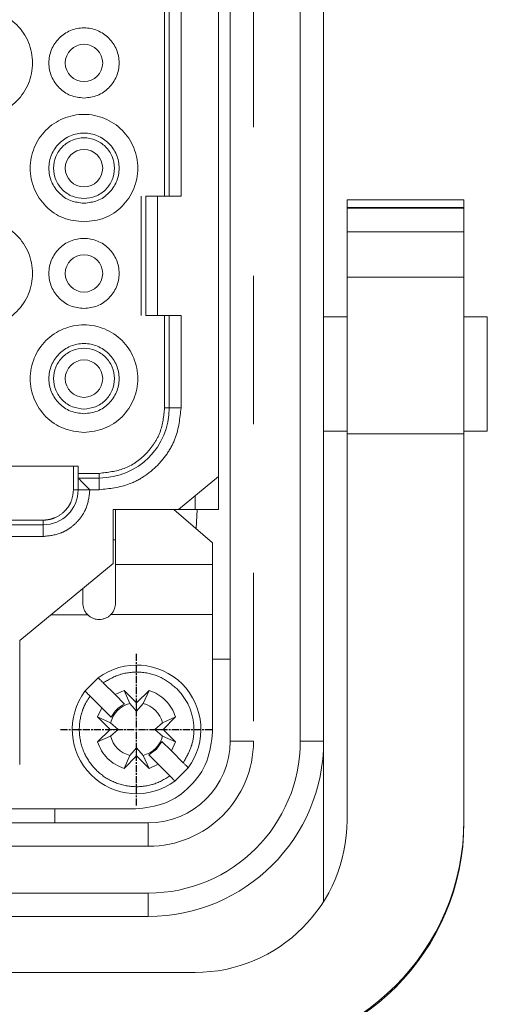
# Model space of a CAD drawing. Header units: millimetres. Extents: x 2665 to 40538, y 289 to 6965.
# Tile 55 of 68: x 10585 to 10625, y 3875 to 3959. Entities that reach past the tile are written whole.
import ezdxf

# ---------------------------------------------------------------- set-up
doc = ezdxf.new("R2010")
doc.units = ezdxf.units.MM
doc.header["$LTSCALE"] = 10
for name, pattern in [('AM_ISO08W050x2', [9, 6, -0.75, 1.5, -0.75]), ('CENTER2', [1.125, 0.75, -0.125, 0.125, -0.125]), ('PHANTOM', [12.7, 6.35, -1.27, 1.27, -1.27, 1.27, -1.27])]:
    doc.linetypes.add(name, pattern=pattern)
doc.layers.add('CEN', color=1, linetype='CENTER2', lineweight=25)
doc.layers.add('LineThick', color=7, linetype='Continuous', lineweight=13)

# ---------------------------------------------------------------- blocks, each defined once
blk = doc.blocks.new('ADSFASDF')
at = {"layer": 'CEN', "linetype": 'AM_ISO08W050x2', "ltscale": 0.01}
for p, q in [((5733.174, -11481.647), (5733.174, -11468.65)), ((5726.675, -11475.149), (5739.672, -11475.149))]:
    blk.add_line(p, q, dxfattribs=at)
blk = doc.blocks.new('VIEW CCC')
at = {"color": 7, "linetype": 'Continuous', "lineweight": 15}
for p, q in [((53919.544, 1081.98), (53919.544, 1197.98)), ((53927.544, 1197.98), (53927.544, 1081.98)), ((53918.544, 1104.605), (53918.544, 1175.355)), ((53914.344, 1151.38), (53914.344, 1128.58)), ((53918.544, 1138.93), (53918.544, 1138.93)), ((53912.344, 1128.58), (53912.344, 1118.38)), ((53915.344, 1128.58), (53913.344, 1128.58)), ((53939.544, 1128.279), (53929.544, 1128.279)), ((53929.544, 1128.279), (53929.544, 1128.276)), ((53939.544, 1128.276), (53929.544, 1128.276)), ((53929.544, 1127.628), (53929.544, 1128.276)), ((53929.544, 1127.628), (53939.544, 1127.628)), ((53929.544, 1127.628), (53929.544, 1127.56)), ((53939.544, 1128.276), (53939.544, 1128.279)), ((53939.544, 1128.276), (53939.544, 1127.628)), ((53939.544, 1127.56), (53939.544, 1127.628)), ((53929.544, 1127.56), (53939.544, 1127.56)), ((53929.544, 1127.56), (53929.544, 1127.546)), ((53939.544, 1127.546), (53929.544, 1127.546)), ((53929.544, 1125.534), (53929.544, 1127.546)), ((53939.544, 1127.546), (53939.544, 1127.56)), ((53939.544, 1127.546), (53939.544, 1125.534)), ((53929.544, 1125.534), (53939.544, 1125.534)), ((53929.544, 1121.658), (53929.544, 1125.534)), ((53939.544, 1125.534), (53939.544, 1121.658)), ((53939.544, 1121.658), (53929.544, 1121.658)), ((53929.544, 1108.267), (53929.544, 1121.658)), ((53939.544, 1108.267), (53939.544, 1121.658)), ((53913.344, 1118.38), (53915.344, 1118.38)), ((53914.344, 1118.38), (53914.344, 1110.48)), ((53929.544, 1118.28), (53927.544, 1118.28)), ((53941.544, 1118.28), (53939.544, 1118.28)), ((53941.544, 1108.48), (53941.544, 1118.28)), ((53927.544, 1108.48), (53929.544, 1108.48)), ((53929.544, 1108.267), (53929.544, 1075.211)), ((53939.544, 1108.267), (53929.544, 1108.267)), ((53939.544, 1108.48), (53941.544, 1108.48)), ((53939.544, 1075.211), (53939.544, 1108.267)), ((53862.544, 1105.48), (53906.544, 1105.48)), ((53906.544, 1105.48), (53906.544, 1104.88)), ((53908.344, 1104.48), (53906.544, 1104.48)), ((53906.544, 1104.48), (53906.544, 1103.48)), ((53915.12, 1101.78), (53918.544, 1104.605)), ((53918.544, 1101.78), (53918.544, 1104.605)), ((53909.544, 1101.78), (53915.12, 1101.78)), ((53909.544, 1097.18), (53909.544, 1101.78)), ((53909.744, 1101.78), (53909.744, 1097.079)), ((53918.044, 1098.946), (53914.744, 1101.78)), ((53916.544, 1101.78), (53915.12, 1101.78)), ((53918.544, 1101.78), (53916.544, 1101.78)), ((53916.627, 1100.163), (53916.73, 1101.78)), ((53903.544, 1100.48), (53898.544, 1100.48)), ((53909.544, 1099.18), (53909.744, 1099.18)), ((53918.044, 1097.079), (53918.044, 1098.946)), ((53901.544, 1090.58), (53909.544, 1097.18)), ((53918.044, 1082.78), (53918.044, 1092.797)), ((53901.544, 1079.98), (53901.544, 1090.58)), ((53919.544, 1088.98), (53918.044, 1088.98)), ((53907.131, 1086.262), (53908.262, 1087.393)), ((53908.692, 1086.964), (53909.701, 1085.955)), ((53908.569, 1084.823), (53907.56, 1085.832)), ((53909.701, 1085.955), (53910.475, 1086.312)), ((53909.701, 1085.955), (53910.508, 1085.148)), ((53910.475, 1086.312), (53911.544, 1085.243)), ((53910.475, 1086.312), (53910.98, 1085.204)), ((53911.544, 1085.243), (53912.614, 1086.312)), ((53912.108, 1085.204), (53912.614, 1086.312)), ((53908.212, 1084.049), (53908.569, 1084.823)), ((53909.376, 1084.016), (53908.569, 1084.823)), ((53910.98, 1085.204), (53911.544, 1084.543)), ((53911.544, 1085.243), (53911.544, 1084.543)), ((53911.544, 1084.543), (53912.108, 1085.204)), ((53909.282, 1082.98), (53908.212, 1084.049)), ((53909.32, 1083.544), (53908.212, 1084.049)), ((53914.877, 1084.049), (53913.768, 1083.544)), ((53914.877, 1084.049), (53913.807, 1082.98)), ((53908.212, 1081.91), (53909.282, 1082.98)), ((53909.282, 1082.98), (53909.981, 1082.98)), ((53909.981, 1082.98), (53909.32, 1083.544)), ((53909.32, 1082.415), (53909.981, 1082.98)), ((53913.768, 1083.544), (53913.107, 1082.98)), ((53913.107, 1082.98), (53913.768, 1082.415)), ((53913.807, 1082.98), (53913.107, 1082.98)), ((53913.807, 1082.98), (53914.877, 1081.91)), ((53908.212, 1081.91), (53909.32, 1082.415)), ((53913.768, 1082.415), (53914.877, 1081.91)), ((53911.544, 1081.417), (53910.98, 1080.756)), ((53911.544, 1080.717), (53911.544, 1081.417)), ((53912.108, 1080.756), (53911.544, 1081.417)), ((53912.581, 1080.812), (53913.244, 1081.281)), ((53913.244, 1081.281), (53913.712, 1081.943)), ((53913.712, 1081.943), (53914.519, 1081.136)), ((53914.877, 1081.91), (53914.519, 1081.136)), ((53927.544, 1068.273), (53927.544, 1081.98)), ((53910.98, 1080.756), (53910.475, 1079.647)), ((53911.544, 1080.717), (53910.475, 1079.647)), ((53912.614, 1079.647), (53911.544, 1080.717)), ((53912.614, 1079.647), (53912.108, 1080.756)), ((53913.388, 1080.005), (53912.581, 1080.812)), ((53914.519, 1081.136), (53915.528, 1080.127)), ((53913.388, 1080.005), (53912.614, 1079.647)), ((53914.397, 1078.996), (53913.388, 1080.005)), ((53915.958, 1079.698), (53914.826, 1078.566)), ((53898.844, 1076.18), (53911.444, 1076.18)), ((53904.544, 1076.18), (53904.544, 1074.98)), ((53856.544, 1074.98), (53912.544, 1074.98)), ((53939.544, 1075.017), (53939.544, 1075.211)), ((53912.544, 1066.98), (53856.544, 1066.98)), ((53916.544, 1062.193), (53852.544, 1062.193))]:
    blk.add_line(p, q, dxfattribs=at)
at = {"color": 8, "linetype": 'PHANTOM', "lineweight": 0}
for p, q in [((53921.544, 1197.98), (53921.544, 1081.98)), ((53925.544, 1081.98), (53925.544, 1197.98)), ((53913.944, 1128.58), (53913.944, 1151.38)), ((53915.344, 1151.38), (53915.344, 1128.58)), ((53911.944, 1118.38), (53911.944, 1128.58)), ((53913.344, 1128.58), (53913.344, 1118.38)), ((53913.944, 1110.48), (53913.944, 1118.38)), ((53915.344, 1118.38), (53915.344, 1110.48)), ((53914.344, 1110.48), (53913.944, 1110.48)), ((53915.344, 1110.48), (53914.344, 1110.48)), ((53906.144, 1105.48), (53906.144, 1103.48)), ((53908.344, 1104.88), (53906.544, 1104.88)), ((53908.344, 1104.88), (53908.344, 1104.48)), ((53908.344, 1103.48), (53908.344, 1104.48)), ((53906.544, 1103.48), (53906.144, 1103.48)), ((53907.544, 1103.48), (53906.544, 1103.48)), ((53908.344, 1103.48), (53907.544, 1103.48)), ((53916.544, 1102.955), (53916.544, 1101.78)), ((53903.544, 1100.88), (53898.544, 1100.88)), ((53903.544, 1100.88), (53903.544, 1100.48)), ((53903.544, 1099.48), (53903.544, 1100.48)), ((53903.544, 1099.48), (53898.544, 1099.48)), ((53909.744, 1097.079), (53918.044, 1097.079)), ((53907.36, 1092.781), (53904.211, 1092.78)), ((53918.044, 1092.797), (53909.346, 1092.799)), ((53921.544, 1081.98), (53919.544, 1081.98)), ((53925.544, 1081.98), (53927.544, 1081.98)), ((53912.544, 1072.98), (53912.544, 1074.98)), ((53912.544, 1072.98), (53856.544, 1072.98)), ((53856.544, 1068.98), (53912.544, 1068.98)), ((53912.544, 1068.98), (53912.544, 1066.98))]:
    blk.add_line(p, q, dxfattribs=at)
at = {"color": 7, "linetype": 'Continuous', "lineweight": 15, "flags": 128}
blk.add_lwpolyline([(53906.544, 1104.48), (53906.559, 1104.465), (53906.605, 1104.42), (53906.678, 1104.346), (53906.778, 1104.246), (53906.901, 1104.123), (53907.044, 1103.98), (53907.202, 1103.822), (53907.371, 1103.653), (53907.544, 1103.48)], dxfattribs=at)
at = {"color": 7, "linetype": 'Continuous', "lineweight": 15}
for centre in [(53907.044, 1139.98), (53907.044, 1130.98), (53907.044, 1121.98), (53907.044, 1112.98)]:
    blk.add_circle(centre, 1.6, dxfattribs=at)
for centre, radius, start, end in [((53908.344, 1110.48), 6, 270, 0), ((53903.544, 1103.48), 3, 270, 0), ((53911.544, 1082.98), 5.5, 323.3636, 126.6364), ((53911.544, 1082.98), 5.5, 143.3636, 306.6364), ((53911.544, 1082.98), 2.294, 104.23528, 165.76472), ((53911.544, 1082.98), 2.294, 14.23528, 75.76472), ((53911.544, 1082.98), 2.294, 194.23528, 255.76472), ((53911.544, 1082.98), 2.294, 284.23528, 345.76472), ((53912.544, 1081.98), 7, 270, 0), ((53912.544, 1081.98), 15, 270, 0)]:
    blk.add_arc(centre, radius, start, end, dxfattribs=at)
at = {"color": 8, "linetype": 'PHANTOM', "lineweight": 0}
for radius in [9, 13]:
    blk.add_arc((53912.544, 1081.98), radius, 270, 0, dxfattribs=at)
at = {"color": 7, "linetype": 'Continuous', "lineweight": 15}
for centre, major_axis, ratio, start_param, end_param in [((53916.544, 1075.211), (0, 13.018), 0.99859, 3.141593, 4.712389), ((53919.544, 1075.211), (0, 20.028), 0.99859, 3.141593, 4.712389), ((53919.544, 1075.017), (20, 0), 0.996884, 4.712389, 6.283185)]:
    blk.add_ellipse(centre, major_axis=major_axis, ratio=ratio, start_param=start_param, end_param=end_param, dxfattribs=at)
for points, knots in [([(53898.044, 1135.38), (53898.646, 1135.449), (53899.85, 1135.587), (53901.382, 1136.651), (53902.405, 1138.171), (53902.764, 1139.98), (53902.405, 1141.786), (53901.382, 1143.317), (53899.85, 1144.34), (53898.044, 1144.7), (53896.238, 1144.34), (53894.707, 1143.317), (53893.684, 1141.786), (53893.325, 1139.98), (53893.684, 1138.171), (53894.707, 1136.651), (53896.238, 1135.587), (53897.442, 1135.449), (53898.044, 1135.38)], [0, 0, 0, 0, 0.0625, 0.125, 0.187498, 0.249999, 0.3125, 0.375001, 0.437499, 0.499999, 0.5625, 0.624999, 0.6875, 0.750001, 0.812501, 0.874999, 0.9375, 1, 1, 1, 1]), ([(53907.044, 1136.98), (53907.437, 1137.025), (53908.222, 1137.115), (53909.221, 1137.809), (53909.888, 1138.8), (53910.122, 1139.98), (53909.888, 1141.158), (53909.221, 1142.156), (53908.222, 1142.824), (53907.044, 1143.058), (53905.866, 1142.824), (53904.868, 1142.156), (53904.2, 1141.158), (53903.966, 1139.98), (53904.201, 1138.8), (53904.868, 1137.809), (53905.866, 1137.115), (53906.652, 1137.025), (53907.044, 1136.98)], [0, 0, 0, 0, 0.062501, 0.125, 0.187503, 0.25, 0.312503, 0.375001, 0.4375, 0.500001, 0.562501, 0.625, 0.687498, 0.750001, 0.812497, 0.875001, 0.9375, 1, 1, 1, 1]), ([(53907.044, 1126.38), (53907.646, 1126.449), (53908.85, 1126.587), (53910.382, 1127.651), (53911.405, 1129.171), (53911.764, 1130.98), (53911.405, 1132.786), (53910.382, 1134.317), (53908.85, 1135.34), (53907.044, 1135.699), (53905.238, 1135.34), (53903.707, 1134.317), (53902.684, 1132.786), (53902.325, 1130.98), (53902.684, 1129.171), (53903.707, 1127.651), (53905.238, 1126.587), (53906.442, 1126.449), (53907.044, 1126.38)], [0, 0, 0, 0, 0.0624999, 0.1250006, 0.1875017, 0.2500023, 0.3124989, 0.3749999, 0.4375006, 0.5000005, 0.5624999, 0.6250006, 0.6875017, 0.7499982, 0.8124989, 0.8749999, 0.9375006, 1, 1, 1, 1]), ([(53907.044, 1127.98), (53906.652, 1128.025), (53905.866, 1128.115), (53904.868, 1128.809), (53904.2, 1129.8), (53903.966, 1130.98), (53904.201, 1132.158), (53904.868, 1133.156), (53905.866, 1133.824), (53907.044, 1134.058), (53908.222, 1133.824), (53909.221, 1133.156), (53909.888, 1132.158), (53910.122, 1130.98), (53909.888, 1129.8), (53909.221, 1128.809), (53908.222, 1128.115), (53907.437, 1128.025), (53907.044, 1127.98)], [0, 0, 0, 0, 0.062499, 0.125001, 0.187499, 0.250002, 0.312498, 0.375001, 0.4375, 0.499999, 0.562499, 0.624998, 0.687501, 0.749997, 0.8125, 0.874998, 0.9375, 1, 1, 1, 1]), ([(53907.044, 1128.38), (53906.704, 1128.419), (53906.023, 1128.497), (53905.158, 1129.098), (53904.58, 1129.958), (53904.377, 1130.98), (53904.58, 1132.001), (53905.158, 1132.866), (53906.023, 1133.444), (53907.044, 1133.647), (53908.065, 1133.444), (53908.931, 1132.866), (53909.509, 1132.001), (53909.712, 1130.98), (53909.509, 1129.958), (53908.931, 1129.098), (53908.065, 1128.497), (53907.385, 1128.419), (53907.044, 1128.38)], [0, 0, 0, 0, 0.062499, 0.124999, 0.1875, 0.250003, 0.312499, 0.375, 0.437501, 0.499999, 0.562499, 0.624999, 0.6875, 0.749996, 0.812499, 0.875, 0.937501, 1, 1, 1, 1]), ([(53913.344, 1128.58), (53913.213, 1128.58), (53912.951, 1128.58), (53912.621, 1128.58), (53912.389, 1128.58), (53912.359, 1128.58), (53912.344, 1128.58)], [0, 0, 0, 0, 0.250001, 0.499984, 0.750014, 1, 1, 1, 1]), ([(53898.044, 1117.38), (53898.646, 1117.449), (53899.85, 1117.587), (53901.382, 1118.651), (53902.405, 1120.171), (53902.764, 1121.98), (53902.405, 1123.786), (53901.382, 1125.317), (53899.85, 1126.34), (53898.044, 1126.7), (53896.238, 1126.34), (53894.707, 1125.317), (53893.684, 1123.786), (53893.325, 1121.98), (53893.684, 1120.171), (53894.707, 1118.651), (53896.238, 1117.587), (53897.442, 1117.449), (53898.044, 1117.38)], [0, 0, 0, 0, 0.0625, 0.125, 0.187498, 0.249999, 0.3125, 0.375001, 0.437499, 0.499999, 0.5625, 0.624999, 0.6875, 0.750001, 0.812501, 0.874999, 0.9375, 1, 1, 1, 1]), ([(53907.044, 1118.98), (53907.437, 1119.025), (53908.222, 1119.115), (53909.221, 1119.809), (53909.888, 1120.8), (53910.122, 1121.98), (53909.888, 1123.158), (53909.221, 1124.156), (53908.222, 1124.823), (53907.044, 1125.058), (53905.866, 1124.823), (53904.868, 1124.156), (53904.2, 1123.158), (53903.966, 1121.98), (53904.201, 1120.8), (53904.868, 1119.809), (53905.866, 1119.115), (53906.652, 1119.025), (53907.044, 1118.98)], [0, 0, 0, 0, 0.062501, 0.125, 0.187503, 0.25, 0.312503, 0.375001, 0.4375, 0.500001, 0.562501, 0.625, 0.687498, 0.750001, 0.812497, 0.875001, 0.9375, 1, 1, 1, 1]), ([(53912.344, 1118.38), (53912.359, 1118.38), (53912.389, 1118.38), (53912.621, 1118.38), (53912.951, 1118.38), (53913.213, 1118.38), (53913.344, 1118.38)], [0, 0, 0, 0, 0.2499858, 0.5000164, 0.7499992, 1, 1, 1, 1]), ([(53907.044, 1108.38), (53907.646, 1108.449), (53908.85, 1108.587), (53910.382, 1109.651), (53911.405, 1111.171), (53911.764, 1112.98), (53911.405, 1114.786), (53910.382, 1116.317), (53908.85, 1117.34), (53907.044, 1117.699), (53905.238, 1117.34), (53903.707, 1116.317), (53902.684, 1114.786), (53902.325, 1112.98), (53902.684, 1111.171), (53903.707, 1109.651), (53905.238, 1108.587), (53906.442, 1108.449), (53907.044, 1108.38)], [0, 0, 0, 0, 0.0624998, 0.1250005, 0.1875014, 0.250002, 0.3125025, 0.375, 0.4375007, 0.5000005, 0.5624998, 0.6250005, 0.687498, 0.7499985, 0.8124991, 0.875, 0.9375007, 1, 1, 1, 1]), ([(53907.044, 1109.98), (53906.652, 1110.025), (53905.866, 1110.115), (53904.868, 1110.809), (53904.2, 1111.8), (53903.966, 1112.98), (53904.201, 1114.158), (53904.868, 1115.156), (53905.866, 1115.824), (53907.044, 1116.058), (53908.222, 1115.824), (53909.221, 1115.156), (53909.888, 1114.158), (53910.122, 1112.98), (53909.888, 1111.8), (53909.221, 1110.809), (53908.222, 1110.115), (53907.437, 1110.025), (53907.044, 1109.98)], [0, 0, 0, 0, 0.0625, 0.124999, 0.187497, 0.25, 0.312497, 0.375, 0.437499, 0.499999, 0.5625, 0.624999, 0.687503, 0.749999, 0.812502, 0.875, 0.937499, 1, 1, 1, 1]), ([(53907.044, 1110.38), (53906.704, 1110.419), (53906.023, 1110.497), (53905.158, 1111.098), (53904.58, 1111.958), (53904.377, 1112.98), (53904.58, 1114.001), (53905.158, 1114.866), (53906.023, 1115.444), (53907.044, 1115.647), (53908.065, 1115.444), (53908.931, 1114.866), (53909.509, 1114.001), (53909.712, 1112.98), (53909.509, 1111.958), (53908.931, 1111.098), (53908.065, 1110.497), (53907.385, 1110.419), (53907.044, 1110.38)], [0, 0, 0, 0, 0.0625, 0.124997, 0.187498, 0.250002, 0.312498, 0.375, 0.4375, 0.499999, 0.562499, 0.625, 0.687501, 0.749997, 0.812501, 0.875002, 0.937499, 1, 1, 1, 1]), ([(53906.544, 1104.88), (53906.544, 1104.827), (53906.544, 1104.722), (53906.544, 1104.59), (53906.544, 1104.498), (53906.544, 1104.486), (53906.544, 1104.48)], [0, 0, 0, 0, 0.249985, 0.500132, 0.750015, 1, 1, 1, 1]), ([(53909.744, 1097.079), (53909.744, 1096.953), (53909.744, 1096.701), (53909.744, 1095.933), (53909.744, 1094.953), (53909.744, 1094.171), (53909.744, 1093.78)], [0, 0, 0, 0, 0.249983, 0.499986, 0.74999, 1, 1, 1, 1]), ([(53918.044, 1097.079), (53918.044, 1096.92), (53918.044, 1096.601), (53918.044, 1095.573), (53918.044, 1094.271), (53918.044, 1093.289), (53918.044, 1092.797)], [0, 0, 0, 0, 0.249989, 0.499997, 0.750001, 1, 1, 1, 1]), ([(53906.944, 1093.78), (53906.944, 1094.217), (53906.944, 1094.679), (53906.944, 1095.016), (53906.944, 1095.035)], [0, 0, 0, 0, 0.9454775, 1, 1, 1, 1]), ([(53907.36, 1092.781), (53907.292, 1092.858), (53907.156, 1093.013), (53906.988, 1093.352), (53906.961, 1093.616), (53906.944, 1093.78)], [0, 0, 0, 0, 0.276295, 0.551999, 1, 1, 1, 1]), ([(53909.744, 1093.78), (53909.729, 1093.621), (53909.703, 1093.363), (53909.544, 1093.03), (53909.412, 1092.876), (53909.346, 1092.799)], [0, 0, 0, 0, 0.442218, 0.720543, 1, 1, 1, 1]), ([(53908.344, 1092.38), (53908.253, 1092.385), (53908.072, 1092.395), (53907.81, 1092.477), (53907.566, 1092.602), (53907.43, 1092.722), (53907.362, 1092.783)], [0, 0, 0, 0, 0.250012, 0.500016, 0.750038, 1, 1, 1, 1]), ([(53909.345, 1092.8), (53909.276, 1092.738), (53909.138, 1092.612), (53908.89, 1092.482), (53908.623, 1092.396), (53908.437, 1092.385), (53908.344, 1092.38)], [0, 0, 0, 0, 0.249981, 0.499985, 0.74999, 1, 1, 1, 1]), ([(53908.262, 1087.393), (53908.268, 1087.388), (53908.279, 1087.377), (53908.354, 1087.304), (53908.437, 1087.221), (53908.513, 1087.144), (53908.599, 1087.057), (53908.66, 1086.995), (53908.692, 1086.964)], [0, 0, 0, 0, 0.2245947, 0.4654941, 0.5927051, 0.7242675, 0.8599863, 1, 1, 1, 1]), ([(53907.56, 1085.832), (53907.529, 1085.863), (53907.469, 1085.924), (53907.362, 1086.03), (53907.27, 1086.123), (53907.2, 1086.192), (53907.146, 1086.247), (53907.137, 1086.256), (53907.131, 1086.262)], [0, 0, 0, 0, 0.139142, 0.269133, 0.500904, 0.628156, 0.758422, 1, 1, 1, 1]), ([(53912.614, 1086.312), (53912.872, 1086.21), (53913.388, 1086.004), (53914.04, 1085.475), (53914.569, 1084.824), (53914.774, 1084.308), (53914.877, 1084.049)], [0, 0, 0, 0, 0.250004, 0.500002, 0.749985, 1, 1, 1, 1]), ([(53910.508, 1085.148), (53910.271, 1085.008), (53909.797, 1084.728), (53909.516, 1084.253), (53909.376, 1084.016)], [0, 0, 0, 0, 0.500006, 1, 1, 1, 1]), ([(53911.444, 1076.18), (53912.309, 1076.279), (53914.039, 1076.477), (53916.22, 1078.004), (53917.747, 1080.185), (53917.945, 1081.915), (53918.044, 1082.78)], [0, 0, 0, 0, 0.249999, 0.5, 0.750003, 1, 1, 1, 1]), ([(53910.475, 1079.647), (53910.216, 1079.75), (53909.7, 1079.956), (53909.049, 1080.485), (53908.52, 1081.136), (53908.314, 1081.652), (53908.212, 1081.91)], [0, 0, 0, 0, 0.250007, 0.500004, 0.749986, 1, 1, 1, 1]), ([(53915.528, 1080.127), (53915.559, 1080.096), (53915.619, 1080.036), (53915.726, 1079.93), (53915.819, 1079.837), (53915.888, 1079.767), (53915.943, 1079.713), (53915.952, 1079.704), (53915.958, 1079.698)], [0, 0, 0, 0, 0.1391525, 0.2691425, 0.5009035, 0.6281545, 0.7584257, 1, 1, 1, 1]), ([(53914.826, 1078.566), (53914.821, 1078.571), (53914.809, 1078.582), (53914.735, 1078.656), (53914.652, 1078.739), (53914.576, 1078.816), (53914.489, 1078.903), (53914.428, 1078.964), (53914.397, 1078.996)], [0, 0, 0, 0, 0.2245947, 0.4654941, 0.5927051, 0.7242675, 0.8599863, 1, 1, 1, 1])]:
    blk.add_open_spline(points, degree=3, knots=knots, dxfattribs=at)
at = {"color": 8, "linetype": 'PHANTOM', "lineweight": 0}
for points, knots in [([(53915.344, 1110.48), (53915.25, 1109.6), (53915.105, 1108.24), (53914.234, 1106.609), (53913.329, 1105.495), (53912.215, 1104.591), (53910.584, 1103.719), (53909.225, 1103.574), (53908.344, 1103.48)], [0, 0, 0, 0, 0.239437, 0.36967, 0.499996, 0.630232, 0.760556, 1, 1, 1, 1]), ([(53913.944, 1110.48), (53913.869, 1109.771), (53913.752, 1108.681), (53913.049, 1107.376), (53912.108, 1106.219), (53910.535, 1105.127), (53909.072, 1104.962), (53908.344, 1104.88)], [0, 0, 0, 0, 0.241204, 0.371187, 0.501184, 0.752142, 1, 1, 1, 1]), ([(53907.544, 1103.48), (53907.491, 1102.977), (53907.408, 1102.2), (53906.91, 1101.268), (53906.393, 1100.632), (53905.756, 1100.115), (53904.824, 1099.616), (53904.047, 1099.533), (53903.544, 1099.48)], [0, 0, 0, 0, 0.239438, 0.3696338, 0.5000026, 0.6301886, 0.7605574, 1, 1, 1, 1]), ([(53906.144, 1103.48), (53906.109, 1103.152), (53906.055, 1102.647), (53905.731, 1102.041), (53905.505, 1101.765), (53905.363, 1101.622), (53905.111, 1101.377), (53904.665, 1101.093), (53904.19, 1100.956), (53904.007, 1100.921), (53903.927, 1100.907), (53903.767, 1100.886), (53903.627, 1100.882), (53903.544, 1100.88)], [0, 0, 0, 0, 0.240255, 0.369796, 0.499885, 0.501744, 0.518171, 0.75937, 0.879417, 0.881248, 0.896452, 0.939396, 1, 1, 1, 1]), ([(53908.692, 1086.964), (53909.173, 1087.249), (53909.668, 1087.541), (53910.768, 1087.852), (53911.963, 1087.963), (53913.682, 1087.53), (53914.575, 1086.8), (53915.009, 1086.445)], [0, 0, 0, 0, 0.242079, 0.248643, 0.50005, 0.75713, 1, 1, 1, 1]), ([(53915.009, 1086.445), (53915.369, 1086.016), (53915.739, 1085.576), (53916.224, 1084.541), (53916.385, 1083.94), (53916.439, 1083.233), (53916.461, 1082.646), (53916.32, 1081.498), (53915.81, 1080.614), (53915.528, 1080.127)], [0, 0, 0, 0, 0.241904, 0.248467, 0.49968, 0.505986, 0.558335, 0.756537, 1, 1, 1, 1]), ([(53914.397, 1078.996), (53913.915, 1078.711), (53913.421, 1078.418), (53912.321, 1078.107), (53911.698, 1078.047), (53910.538, 1078.149), (53909.936, 1078.314), (53908.923, 1078.805), (53908.446, 1079.144), (53907.679, 1079.92), (53907.342, 1080.401), (53906.863, 1081.421), (53906.703, 1082.026), (53906.614, 1083.184), (53906.679, 1083.803), (53906.919, 1084.618), (53907.115, 1085.143), (53907.409, 1085.598), (53907.56, 1085.832)], [0, 0, 0, 0, 0.120956, 0.124236, 0.249855, 0.253621, 0.378761, 0.382189, 0.499764, 0.503379, 0.620777, 0.624721, 0.749686, 0.753449, 0.878588, 0.881737, 0.939276, 1, 1, 1, 1])]:
    blk.add_open_spline(points, degree=3, knots=knots, dxfattribs=at)
at = {"layer": 'LineThick', "color": 6}
blk.add_blockref('ADSFASDF', (48178.37, 12558.129), dxfattribs=at)

msp = doc.modelspace()

# ---------------------------------------------------------------- block references
at = {"lineweight": -3}
msp.add_blockref('VIEW CCC', (-43316.267, 2815.564), dxfattribs=at)

doc.saveas('drawing.dxf')
